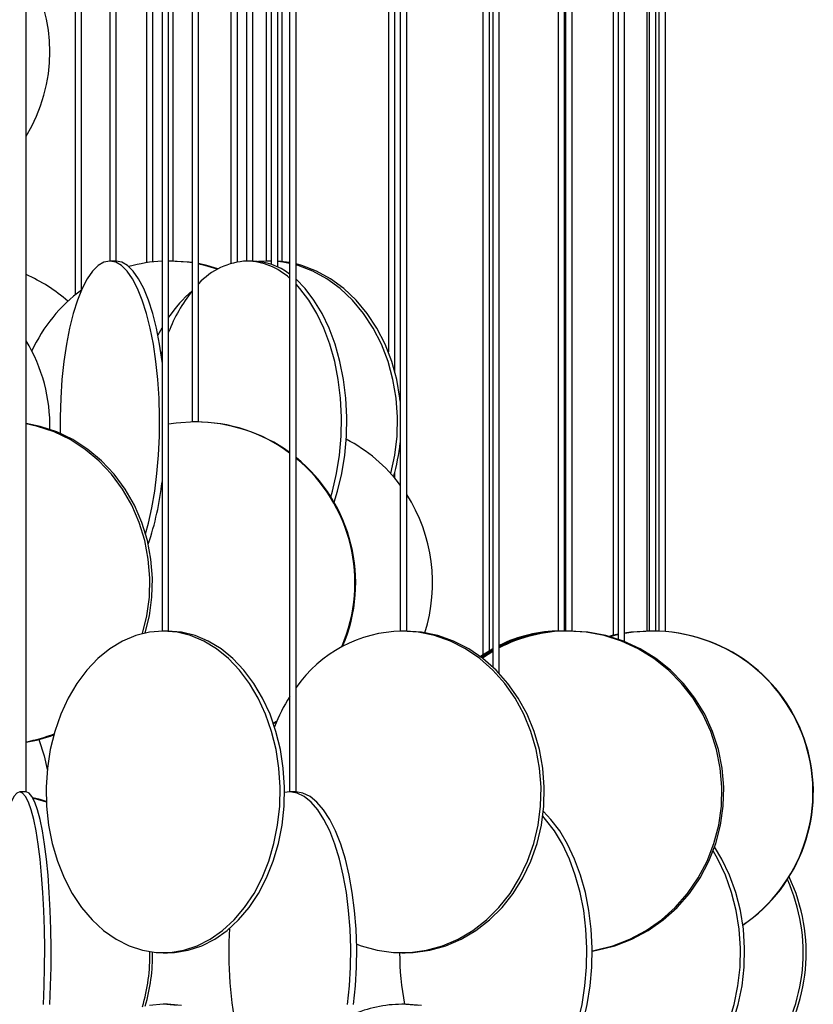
# Model space of a CAD drawing. Header units: millimetres. Extents: x 626 to 3215, y 306 to 3557.
# Tile 32 of 62: x 1056 to 1180, y 3127 to 3281. Entities that reach past the tile are written whole.
import ezdxf

# ---------------------------------------------------------------- set-up
doc = ezdxf.new("R2010")
doc.units = ezdxf.units.MM

msp = doc.modelspace()

# ---------------------------------------------------------------- linework, layer by layer
at = {"color": 7, "linetype": 'Continuous', "lineweight": 25}
for p, q in [((1057.49, 3160.5), (1057.49, 3517.3)), ((1065.1, 3517.3), (1065.1, 3237.73)), ((1066.1, 3238.54), (1066.1, 3517.3)), ((1070.48, 3517.3), (1070.48, 3243)), ((1071.48, 3243), (1071.48, 3517.3)), ((1076.18, 3517.3), (1076.18, 3242.72)), ((1077.18, 3242.86), (1077.18, 3517.3)), ((1078.63, 3517.3), (1078.63, 3185.5)), ((1079.63, 3185.5), (1079.63, 3517.3)), ((1080.35, 3243), (1080.35, 3517.3)), ((1083.29, 3517.3), (1083.29, 3218)), ((1084.29, 3218), (1084.29, 3517.3)), ((1089.33, 3517.3), (1089.33, 3242.63)), ((1090.33, 3242.87), (1090.33, 3517.3)), ((1091.73, 3517.3), (1091.73, 3243)), ((1092.73, 3243), (1092.73, 3517.3)), ((1094.79, 3517.3), (1094.79, 3243)), ((1095.6, 3517.3), (1095.6, 3242.48)), ((1096.6, 3242.07), (1096.6, 3517.3)), ((1097.28, 3242.91), (1097.28, 3517.3)), ((1098.44, 3517.3), (1098.44, 3160.5)), ((1099.44, 3160.5), (1099.44, 3517.3)), ((1113.79, 3517.3), (1113.79, 3228.88)), ((1114.79, 3225.82), (1114.79, 3517.3)), ((1115.64, 3517.3), (1115.64, 3185.5)), ((1116.64, 3185.5), (1116.64, 3517.3)), ((1128.5, 3517.3), (1128.5, 3181.81)), ((1129.5, 3182.44), (1129.5, 3517.3)), ((1130.01, 3517.3), (1130.01, 3179.93)), ((1131.01, 3178.94), (1131.01, 3517.3)), ((1140.19, 3517.3), (1140.19, 3185.5)), ((1141.19, 3185.5), (1141.19, 3517.3)), ((1141.34, 3517.3), (1141.34, 3185.5)), ((1142.34, 3185.5), (1142.34, 3517.3)), ((1148.72, 3517.3), (1148.72, 3184.83)), ((1149.49, 3517.3), (1149.49, 3184.24)), ((1150.49, 3183.87), (1150.49, 3517.3)), ((1153.96, 3517.3), (1153.96, 3185.5)), ((1154.35, 3517.3), (1154.35, 3185.5)), ((1155.35, 3185.5), (1155.35, 3517.3)), ((1155.85, 3517.3), (1155.85, 3185.48)), ((1156.85, 3185.42), (1156.85, 3517.3)), ((1070.51, 3243), (1070.48, 3243)), ((1071.48, 3243), (1070.51, 3243)), ((1079.7, 3243), (1079.63, 3243)), ((1080.35, 3243), (1079.7, 3243)), ((1091.83, 3243), (1091.73, 3243)), ((1092.73, 3243), (1091.83, 3243)), ((1095, 3243), (1093.63, 3242.94)), ((1095, 3243), (1094.79, 3243)), ((1095.6, 3243), (1095, 3243)), ((1095.6, 3242.99), (1095, 3243)), ((1078.63, 3228.98), (1078.48, 3228.43)), ((1083.74, 3218), (1083.29, 3218)), ((1084.29, 3218), (1083.74, 3218)), ((1114.79, 3209.24), (1114.79, 3210.17)), ((1078.79, 3185.5), (1078.63, 3185.5)), ((1079.63, 3185.5), (1078.79, 3185.5)), ((1115.89, 3185.5), (1115.64, 3185.5)), ((1116.64, 3185.5), (1115.89, 3185.5)), ((1140.89, 3185.5), (1140.19, 3185.5)), ((1141.19, 3185.5), (1140.89, 3185.5)), ((1141.29, 3185.49), (1140.89, 3185.5)), ((1141.7, 3185.5), (1141.34, 3185.5)), ((1142.34, 3185.5), (1141.7, 3185.5)), ((1154.35, 3185.5), (1153.96, 3185.5)), ((1154.82, 3185.5), (1154.35, 3185.5)), ((1155.35, 3185.5), (1154.82, 3185.5)), ((1130.01, 3182.73), (1128.09, 3181.53)), ((1130.01, 3182.51), (1128.28, 3181.39)), ((1130.01, 3182.32), (1128.41, 3181.29)), ((1095.83, 3171.1), (1096.42, 3171.43)), ((1056.49, 3160.5), (1056.49, 3160.5)), ((1057.49, 3160.5), (1056.49, 3160.5)), ((1098.48, 3160.5), (1097.66, 3160.4)), ((1098.48, 3160.5), (1098.44, 3160.5)), ((1099.44, 3160.5), (1098.48, 3160.5)), ((1078.79, 3135.5), (1079.47, 3135.5)), ((1115.89, 3135.5), (1116.39, 3135.5)), ((1079.47, 3127.5), (1078.79, 3127.5)), ((1116.39, 3127.5), (1115.89, 3127.5))]:
    msp.add_line(p, q, dxfattribs=at)
at = {"color": 7, "linetype": 'Continuous', "lineweight": 25, "flags": 128}
for points in [[(1070.51, 3243), (1069.59, 3242.82), (1068.69, 3242.3), (1067.82, 3241.43), (1066.98, 3240.24), (1066.19, 3238.73), (1065.46, 3236.93), (1064.81, 3234.87), (1064.23, 3232.57), (1063.74, 3230.07), (1063.35, 3227.39), (1063.05, 3224.59), (1062.87, 3221.69), (1062.78, 3218.74), (1062.8, 3216.21)], [(1076.06, 3200.61), (1076.5, 3202.24), (1077.04, 3204.65), (1077.48, 3207.24), (1077.82, 3209.99), (1078.07, 3212.85), (1078.2, 3215.78), (1078.23, 3218.74), (1078.15, 3221.69), (1077.96, 3224.59), (1077.66, 3227.39), (1077.27, 3230.07), (1076.78, 3232.57), (1076.21, 3234.87), (1075.55, 3236.93), (1074.82, 3238.73), (1074.03, 3240.24), (1073.2, 3241.43), (1072.32, 3242.3), (1071.42, 3242.82), (1070.51, 3243)], [(1078.63, 3227.28), (1078.62, 3227.39), (1078.22, 3230.07), (1077.73, 3232.57), (1077.16, 3234.87), (1076.5, 3236.93), (1075.77, 3238.73), (1074.98, 3240.24), (1074.15, 3241.43), (1073.27, 3242.3), (1072.37, 3242.82), (1071.46, 3243)], [(1083.29, 3242.71), (1082.51, 3242.82), (1079.7, 3243)], [(1083.29, 3242.76), (1082.82, 3242.82), (1080.01, 3243)], [(1087.31, 3241.79), (1085.59, 3242.3), (1084.29, 3242.59)], [(1087.2, 3241.72), (1085.28, 3242.3), (1084.29, 3242.53)], [(1098.44, 3242.75), (1097.98, 3242.82), (1096.6, 3242.97)], [(1098.44, 3242.63), (1097.39, 3242.82), (1096.6, 3242.92)], [(1115.64, 3221.23), (1115.59, 3221.69), (1115.1, 3224.59), (1114.33, 3227.39), (1113.3, 3230.07), (1112.02, 3232.57), (1110.51, 3234.87), (1108.79, 3236.93), (1106.88, 3238.73), (1104.82, 3240.24), (1102.63, 3241.43), (1100.34, 3242.3), (1099.44, 3242.54)], [(1114.15, 3209.98), (1114.16, 3209.99), (1114.79, 3212.85), (1115.14, 3215.78), (1115.21, 3218.74), (1115, 3221.69), (1114.51, 3224.59), (1113.74, 3227.39), (1112.71, 3230.07), (1111.43, 3232.57), (1109.92, 3234.87), (1108.2, 3236.93), (1106.3, 3238.73), (1104.23, 3240.24), (1102.04, 3241.43), (1099.75, 3242.3), (1099.44, 3242.39)], [(1105.37, 3205.51), (1105.91, 3207.24), (1106.56, 3209.99), (1107.02, 3212.85), (1107.28, 3215.78), (1107.33, 3218.74), (1107.17, 3221.69), (1106.81, 3224.59), (1106.26, 3227.39), (1105.51, 3230.07), (1104.58, 3232.57), (1103.48, 3234.87), (1102.23, 3236.93), (1100.85, 3238.73), (1099.44, 3240.16)], [(1104.84, 3206.38), (1105.1, 3207.24), (1105.75, 3209.99), (1106.21, 3212.85), (1106.47, 3215.78), (1106.52, 3218.74), (1106.36, 3221.69), (1106, 3224.59), (1105.45, 3227.39), (1104.7, 3230.07), (1103.77, 3232.57), (1102.67, 3234.87), (1101.42, 3236.93), (1100.04, 3238.73), (1099.44, 3239.39)], [(1078.63, 3232.68), (1078.57, 3232.57), (1077.96, 3231.47)], [(1076, 3185.2), (1076.65, 3187.85), (1077.05, 3190.78), (1077.13, 3193.74), (1076.89, 3196.69), (1076.34, 3199.59), (1075.47, 3202.39), (1074.31, 3205.07), (1072.86, 3207.57), (1071.16, 3209.87), (1069.22, 3211.93), (1067.07, 3213.73), (1064.74, 3215.24), (1062.27, 3216.43), (1059.68, 3217.3), (1057.49, 3217.76)], [(1075.57, 3185.1), (1076.24, 3187.85), (1076.64, 3190.78), (1076.72, 3193.74), (1076.48, 3196.69), (1075.93, 3199.59), (1075.06, 3202.39), (1073.9, 3205.07), (1072.45, 3207.57), (1070.75, 3209.87), (1068.81, 3211.93), (1066.66, 3213.73), (1064.33, 3215.24), (1061.86, 3216.43), (1059.27, 3217.3), (1057.49, 3217.69)], [(1083.74, 3218), (1080.8, 3217.82), (1079.63, 3217.65)], [(1078.79, 3185.5), (1076.64, 3185.32), (1074.52, 3184.8), (1072.45, 3183.93), (1070.48, 3182.74), (1068.63, 3181.23), (1066.92, 3179.43), (1065.37, 3177.37), (1064.01, 3175.07), (1062.86, 3172.57), (1061.94, 3169.89), (1061.25, 3167.09), (1060.8, 3164.19), (1060.61, 3161.24), (1060.67, 3158.28), (1060.99, 3155.35), (1061.56, 3152.49), (1062.37, 3149.74), (1063.41, 3147.15), (1064.67, 3144.74), (1066.12, 3142.56), (1067.75, 3140.63), (1069.54, 3138.97), (1071.46, 3137.62), (1073.48, 3136.59), (1075.57, 3135.89), (1077.71, 3135.54), (1079.86, 3135.54), (1082, 3135.89), (1084.1, 3136.59), (1086.12, 3137.62), (1088.03, 3138.97), (1089.82, 3140.63), (1091.45, 3142.56), (1092.91, 3144.74), (1094.16, 3147.15), (1095.2, 3149.74), (1096.01, 3152.49), (1096.58, 3155.35), (1096.9, 3158.28), (1096.96, 3161.24), (1096.77, 3164.19), (1096.33, 3167.09), (1095.64, 3169.89), (1094.71, 3172.57), (1093.56, 3175.07), (1092.2, 3177.37), (1090.66, 3179.43), (1088.95, 3181.23), (1087.09, 3182.74), (1085.12, 3183.93), (1083.06, 3184.8), (1080.94, 3185.32), (1078.79, 3185.5)], [(1079.47, 3135.5), (1080.55, 3135.54), (1082.69, 3135.89), (1084.78, 3136.59), (1086.8, 3137.62), (1088.72, 3138.97), (1090.51, 3140.63), (1092.14, 3142.56), (1093.59, 3144.74), (1094.85, 3147.15), (1095.89, 3149.74), (1096.7, 3152.49), (1097.27, 3155.35), (1097.59, 3158.28), (1097.65, 3161.24), (1097.46, 3164.19), (1097.01, 3167.09), (1096.32, 3169.89), (1095.4, 3172.57), (1094.25, 3175.07), (1092.89, 3177.37), (1091.34, 3179.43), (1089.63, 3181.23), (1087.78, 3182.74), (1085.8, 3183.93), (1083.74, 3184.8), (1081.62, 3185.32), (1079.47, 3185.5)], [(1108.87, 3136.85), (1109.57, 3136.59), (1112.06, 3135.89), (1114.61, 3135.54), (1117.17, 3135.54), (1119.72, 3135.89), (1122.21, 3136.59), (1124.62, 3137.62), (1126.9, 3138.97), (1129.03, 3140.63), (1130.97, 3142.56), (1132.7, 3144.74), (1134.2, 3147.15), (1135.44, 3149.74), (1136.4, 3152.49), (1137.08, 3155.35), (1137.46, 3158.28), (1137.53, 3161.24), (1137.3, 3164.19), (1136.78, 3167.09), (1135.95, 3169.89), (1134.85, 3172.57), (1133.48, 3175.07), (1131.87, 3177.37), (1130.03, 3179.43), (1127.99, 3181.23), (1125.78, 3182.74), (1123.43, 3183.93), (1120.98, 3184.8), (1118.45, 3185.32), (1115.89, 3185.5), (1115.89, 3185.5)], [(1116.39, 3135.5), (1117.67, 3135.54), (1120.22, 3135.89), (1122.71, 3136.59), (1125.12, 3137.62), (1127.4, 3138.97), (1129.53, 3140.63), (1131.47, 3142.56), (1133.2, 3144.74), (1134.7, 3147.15), (1135.94, 3149.74), (1136.9, 3152.49), (1137.58, 3155.35), (1137.96, 3158.28), (1138.03, 3161.24), (1137.8, 3164.19), (1137.28, 3167.09), (1136.45, 3169.89), (1135.35, 3172.57), (1133.98, 3175.07), (1132.37, 3177.37), (1130.53, 3179.43), (1128.49, 3181.23), (1126.28, 3182.74), (1123.93, 3183.93), (1121.48, 3184.8), (1118.95, 3185.32), (1116.39, 3185.5)], [(1145.48, 3135.81), (1145.94, 3135.89), (1148.69, 3136.59), (1151.35, 3137.62), (1153.88, 3138.97), (1156.23, 3140.63), (1158.38, 3142.56), (1160.3, 3144.74), (1161.95, 3147.15), (1163.32, 3149.74), (1164.39, 3152.49), (1165.14, 3155.35), (1165.56, 3158.28), (1165.64, 3161.24), (1165.39, 3164.19), (1164.8, 3167.09), (1163.89, 3169.89), (1162.67, 3172.57), (1161.16, 3175.07), (1159.37, 3177.37), (1157.33, 3179.43), (1155.08, 3181.23), (1152.64, 3182.74), (1150.04, 3183.93), (1147.33, 3184.8), (1144.53, 3185.32), (1141.7, 3185.5)], [(1145.48, 3135.76), (1146.22, 3135.89), (1148.98, 3136.59), (1151.64, 3137.62), (1154.17, 3138.97), (1156.52, 3140.63), (1158.67, 3142.56), (1160.58, 3144.74), (1162.24, 3147.15), (1163.61, 3149.74), (1164.67, 3152.49), (1165.42, 3155.35), (1165.84, 3158.28), (1165.93, 3161.24), (1165.67, 3164.19), (1165.09, 3167.09), (1164.18, 3169.89), (1162.96, 3172.57), (1161.45, 3175.07), (1159.66, 3177.37), (1157.62, 3179.43), (1155.37, 3181.23), (1152.92, 3182.74), (1150.33, 3183.93), (1147.61, 3184.8), (1144.82, 3185.32), (1141.99, 3185.5)], [(1149.49, 3185), (1148.59, 3184.8), (1148.09, 3184.67)], [(1149.49, 3184.96), (1148.76, 3184.8), (1148.18, 3184.65)], [(1149.49, 3184.92), (1148.96, 3184.8), (1148.27, 3184.62)], [(1154.55, 3185.5), (1151.63, 3185.32), (1150.49, 3185.16)], [(1154.37, 3185.5), (1151.46, 3185.32), (1150.49, 3185.18)], [(1154.82, 3185.5), (1151.87, 3185.32), (1150.49, 3185.12)], [(1095.91, 3171.2), (1096.38, 3171.47), (1096.46, 3171.52)], [(1059.45, 3168.64), (1060.29, 3166.09), (1060.78, 3163.96)], [(1056.49, 3160.5), (1056.03, 3160.32), (1055.58, 3159.8), (1055.14, 3158.93), (1054.71, 3157.74), (1054.32, 3156.23), (1053.95, 3154.43), (1053.62, 3152.37), (1053.33, 3150.07), (1053.08, 3147.57), (1052.88, 3144.89), (1052.74, 3142.09), (1052.64, 3139.19), (1052.6, 3136.24), (1052.61, 3133.28), (1052.68, 3130.35), (1052.8, 3127.49)], [(1060.18, 3127.49), (1060.3, 3130.35), (1060.37, 3133.28), (1060.38, 3136.24), (1060.34, 3139.19), (1060.25, 3142.09), (1060.1, 3144.89), (1059.9, 3147.57), (1059.65, 3150.07), (1059.36, 3152.37), (1059.03, 3154.43), (1058.67, 3156.23), (1058.27, 3157.74), (1057.85, 3158.93), (1057.41, 3159.8), (1056.95, 3160.32), (1056.49, 3160.5)], [(1061.17, 3127.49), (1061.29, 3130.35), (1061.36, 3133.28), (1061.37, 3136.24), (1061.33, 3139.19), (1061.23, 3142.09), (1061.09, 3144.89), (1060.89, 3147.57), (1060.64, 3150.07), (1060.35, 3152.37), (1060.02, 3154.43), (1059.65, 3156.23), (1059.26, 3157.74), (1058.83, 3158.93), (1058.39, 3159.8), (1057.94, 3160.32), (1057.48, 3160.5)], [(1060.61, 3159.03), (1059.68, 3159.3), (1058.53, 3159.57)], [(1107.46, 3127.49), (1107.75, 3130.35), (1107.92, 3133.28), (1107.95, 3136.24), (1107.85, 3139.19), (1107.62, 3142.09), (1107.26, 3144.89), (1106.78, 3147.57), (1106.18, 3150.07), (1105.47, 3152.37), (1104.67, 3154.43), (1103.77, 3156.23), (1102.81, 3157.74), (1101.78, 3158.93), (1100.7, 3159.8), (1099.6, 3160.32), (1098.48, 3160.5), (1098.48, 3160.5)], [(1108.38, 3127.49), (1108.68, 3130.35), (1108.85, 3133.28), (1108.88, 3136.24), (1108.78, 3139.19), (1108.55, 3142.09), (1108.19, 3144.89), (1107.71, 3147.57), (1107.11, 3150.07), (1106.4, 3152.37), (1105.59, 3154.43), (1104.7, 3156.23), (1103.73, 3157.74), (1102.7, 3158.93), (1101.63, 3159.8), (1100.52, 3160.32), (1099.4, 3160.5)], [(1060.64, 3158.89), (1059.27, 3159.3), (1058.58, 3159.47)], [(1136.14, 3112.75), (1137.51, 3113.97), (1138.94, 3115.63), (1140.24, 3117.56), (1141.41, 3119.74), (1142.42, 3122.15), (1143.25, 3124.74), (1143.9, 3127.49), (1144.35, 3130.35), (1144.61, 3133.28), (1144.66, 3136.24), (1144.5, 3139.19), (1144.15, 3142.09), (1143.6, 3144.89), (1142.85, 3147.57), (1141.93, 3150.07), (1140.85, 3152.37), (1139.61, 3154.43), (1138.24, 3156.23), (1137.79, 3156.72)], [(1136.32, 3112.28), (1136.78, 3112.62), (1138.32, 3113.97), (1139.75, 3115.63), (1141.06, 3117.56), (1142.22, 3119.74), (1143.23, 3122.15), (1144.06, 3124.74), (1144.71, 3127.49), (1145.16, 3130.35), (1145.42, 3133.28), (1145.47, 3136.24), (1145.32, 3139.19), (1144.96, 3142.09), (1144.41, 3144.89), (1143.67, 3147.57), (1142.75, 3150.07), (1141.66, 3152.37), (1140.42, 3154.43), (1139.05, 3156.23), (1137.88, 3157.45)], [(1162.14, 3116.01), (1163.46, 3117.56), (1164.96, 3119.74), (1166.27, 3122.15), (1167.35, 3124.74), (1168.18, 3127.49), (1168.77, 3130.35), (1169.1, 3133.28), (1169.17, 3136.24), (1168.97, 3139.19), (1168.51, 3142.09), (1167.8, 3144.89), (1166.83, 3147.57), (1165.64, 3150.07), (1164.5, 3151.98)], [(1161.87, 3116.44), (1162.8, 3117.56), (1164.31, 3119.74), (1165.61, 3122.15), (1166.69, 3124.74), (1167.53, 3127.49), (1168.12, 3130.35), (1168.45, 3133.28), (1168.51, 3136.24), (1168.31, 3139.19), (1167.85, 3142.09), (1167.14, 3144.89), (1166.18, 3147.57), (1164.99, 3150.07), (1164.26, 3151.32)], [(1078.79, 3127.5), (1076.64, 3127.32)], [(1080.94, 3127.32), (1078.79, 3127.5)], [(1081.62, 3127.32), (1079.47, 3127.5)], [(1118.45, 3127.32), (1115.89, 3127.5), (1115.89, 3127.5)], [(1118.95, 3127.32), (1116.39, 3127.5)]]:
    msp.add_lwpolyline(points, dxfattribs=at)
at = {"color": 7, "linetype": 'Continuous', "lineweight": 25}
for centre, radius, start, end in [((1036.18, 3275.5), 25, 328.4578, 31.5422), ((1079.71, 3220.28), 22.72, 92.7251, 105.9213), ((1092.35, 3232.1), 10.91, 92.7178, 137.5887), ((1091.55, 3232.8), 10.2, 47.5414, 88.4514), ((1092.42, 3233.06), 9.94, 52.7084, 88.7234), ((1047.43, 3218), 25, 48.5839, 66.2921), ((1080.81, 3218.6), 24.75, 126.5172, 155.0817), ((1098.35, 3221.35), 22.74, 131.4886, 145.4437), ((1102.24, 3223.27), 24.21, 141.4926, 159.0416), ((1036.18, 3217.5), 25, 358.5043, 31.5422), ((1083.73, 3193.23), 24.77, 53.5785, 89.9814), ((1083.84, 3193.23), 24.77, 53.8825, 89.9816), ((1095.95, 3193.49), 24.56, 36.6997, 62.6082), ((1085.9, 3217.87), 29.9, 343.687, 354.0333), ((1083.62, 3193), 25.09, 336.8255, 50.9139), ((1083.51, 3193), 25.09, 336.6371, 50.6001), ((1032.6, 3213.81), 46.31, 341.3367, 353.6762), ((1095.21, 3192.99), 25.46, 342.2784, 32.6612), ((1116.35, 3164.79), 20.71, 91.2647, 144.7476), ((1141.72, 3162.36), 23.14, 90.052, 117.582), ((1140.93, 3164.07), 21.43, 90.105, 117.5857), ((1140.53, 3164.09), 21.41, 90.0982, 116.4153), ((1154.78, 3160.49), 25.01, 304.3529, 89.9071), ((1154.84, 3160.49), 25.01, 304.205, 89.9071), ((1120.43, 3161.33), 26.05, 147.4685, 159.0983), ((1053.85, 3189.22), 21.23, 279.872, 292.1147), ((1054.26, 3189.18), 21.19, 278.7446, 290.7964), ((1151.22, 3135.53), 27.51, 323.7274, 25.3541), ((1150.73, 3135.53), 27.54, 324.4896, 24.3635), ((1149.43, 3135.42), 60.45, 176.3285, 192.3311), ((1049.53, 3134.99), 27.2, 343.1473, 1.4118), ((1049.94, 3134.99), 27.2, 343.3709, 1.29), ((1157.21, 3135.45), 41.67, 179.9285, 191.0016), ((1115.94, 3108.31), 19.19, 90.146, 113.9638)]:
    msp.add_arc(centre, radius, start, end, dxfattribs=at)

doc.saveas('drawing.dxf')
